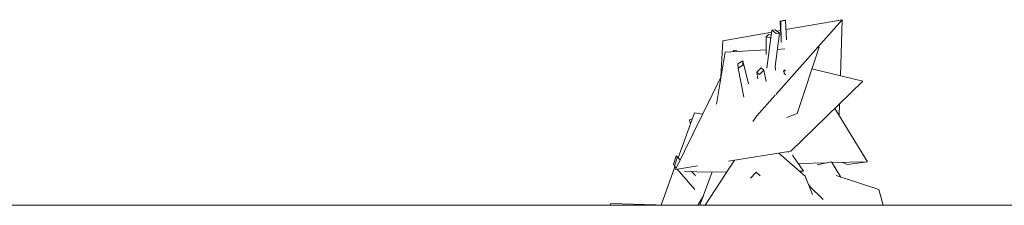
# Model space of a CAD drawing. Header units: millimetres. Extents: x 0 to 1357, y -1 to 841.
# Tile 9 of 43: x 328 to 413, y 307 to 323. Entities that reach past the tile are written whole.
import ezdxf
from ezdxf.xclip import XClip

# ---------------------------------------------------------------- set-up
doc = ezdxf.new("R2010")
doc.units = ezdxf.units.MM
doc.header["$MEASUREMENT"] = 0
doc.header["$XCLIPFRAME"] = 0
doc.layers.add('Interior - Mobiliário .ARQ', color=7, linetype='Continuous')
doc.layers.add('Parede.ARQ', color=7, linetype='Continuous')

# ---------------------------------------------------------------- blocks, each defined once
blk = doc.blocks.new('Desenho_4_4', base_point=(424.7631797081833, 210.5022291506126))
at = {"layer": 'Interior - Mobiliário .ARQ', "color": 8, "linetype": 'Continuous', "lineweight": 0}
for p, q in [((393.6168496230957, 316.6565791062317), (399.3513958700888, 323.1081388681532)), ((394.424864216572, 323.0562158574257), (394.0079808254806, 322.9927403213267)), ((394.0079808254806, 322.9927403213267), (394.0449452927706, 322.9757321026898)), ((394.0670970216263, 321.6886488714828), (394.0079808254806, 322.9927403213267)), ((394.0449452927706, 322.9757321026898), (394.4618286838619, 323.0392076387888)), ((394.0764659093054, 321.1442878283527), (394.0449452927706, 322.9757321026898)), ((394.4618286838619, 323.0392076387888), (394.424864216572, 323.0562158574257)), ((394.5322442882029, 321.3679580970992), (394.4618286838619, 323.0392076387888)), ((394.495162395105, 322.2480626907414), (399.3513958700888, 323.1081388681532)), ((399.1974544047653, 318.2623828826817), (399.3513958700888, 323.1081388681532)), ((389.0743904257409, 321.2880024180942), (393.2740821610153, 322.0318000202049)), ((392.7860814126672, 320.1181581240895), (392.8079317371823, 321.6417853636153)), ((393.0018120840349, 321.8335441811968), (392.8079317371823, 321.6417853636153)), ((392.8079317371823, 321.6417853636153), (393.1601162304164, 321.5523667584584)), ((392.8406192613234, 318.9308421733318), (393.2964671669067, 322.191940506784)), ((393.2379872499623, 321.7735800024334), (393.0018120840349, 321.8335441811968)), ((393.1601162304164, 321.5523667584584), (393.2145975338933, 321.6062519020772)), ((393.1611256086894, 321.2237181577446), (393.1601162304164, 321.5523667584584)), ((393.5830988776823, 322.240196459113), (393.2964671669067, 322.191940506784)), ((393.2964671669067, 322.191940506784), (393.6488322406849, 321.903574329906)), ((393.5636734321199, 319.0623481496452), (393.9354639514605, 321.951830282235)), ((393.9354639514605, 321.951830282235), (393.5830988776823, 322.240196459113)), ((393.6488322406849, 321.903574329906), (393.9354639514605, 321.951830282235)), ((393.7374636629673, 322.1138684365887), (394.0453493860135, 322.1683973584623)), ((388.8995838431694, 318.1865046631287), (389.0743904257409, 321.2880024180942)), ((395.4517370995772, 315.0248409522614), (397.3586917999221, 320.7458321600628)), ((397.2461781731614, 320.7396972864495), (397.3586917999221, 320.7458321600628)), ((388.5186844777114, 315.8161992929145), (389.2552738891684, 320.3039883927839)), ((389.2552738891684, 320.3039883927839), (392.791511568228, 320.4968038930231)), ((389.9559345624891, 320.3421923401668), (390.0240746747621, 320.4812454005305)), ((390.0240746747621, 320.4812454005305), (390.4806699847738, 320.3708038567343)), ((393.7550049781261, 320.5493389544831), (394.4140892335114, 320.5852759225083)), ((390.7707525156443, 319.5465194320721), (390.3663473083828, 319.2947446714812)), ((390.3663473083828, 319.2947446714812), (390.38498690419, 318.924715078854)), ((390.38498690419, 318.924715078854), (390.7893921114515, 319.176489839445)), ((390.8674774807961, 316.4255853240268), (390.38498690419, 318.924715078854)), ((390.7893921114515, 319.176489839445), (390.7707525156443, 319.5465194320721)), ((391.2768563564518, 317.5886901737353), (390.7707525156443, 319.5465194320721)), ((392.3670279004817, 318.9561634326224), (391.9877706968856, 318.5686830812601)), ((392.6038656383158, 318.7573027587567), (392.3670279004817, 318.9561634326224)), ((393.5987420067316, 318.7590994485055), (393.5636734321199, 319.0623481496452)), ((384.9806691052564, 310.1892022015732), (388.9118284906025, 318.2114922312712)), ((391.9877706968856, 318.5686830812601), (392.2246084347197, 318.3698224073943)), ((392.0893679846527, 318.0201248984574), (391.9877706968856, 318.5686830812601)), ((392.2246084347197, 318.3698224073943), (392.6038656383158, 318.7573027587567)), ((392.780560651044, 317.7765092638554), (392.6038656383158, 318.7573027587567)), ((394.2759553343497, 318.6029278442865), (394.3307152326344, 318.7947810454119)), ((394.4579832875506, 318.6883778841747), (394.3307152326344, 318.7947810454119)), ((394.3307152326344, 318.7947810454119), (394.3398853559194, 318.478056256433)), ((394.3398853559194, 318.478056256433), (394.4822847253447, 318.3590024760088)), ((396.7298449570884, 318.8592497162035), (401.1240466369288, 317.7963776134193)), ((394.9113560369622, 311.7736074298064), (401.1240466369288, 317.7963776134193)), ((391.9860093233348, 314.8218282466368), (393.5626525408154, 316.5956055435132)), ((387.8875595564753, 316.1549136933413), (387.9083268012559, 316.1636532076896)), ((387.8916427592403, 316.1296061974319), (387.8875595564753, 316.1549136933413)), ((399.088153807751, 314.8218282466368), (399.1209608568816, 315.8545256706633)), ((385.2179255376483, 311.1928884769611), (386.6131635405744, 315.065546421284)), ((386.6131635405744, 315.065546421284), (387.3227999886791, 314.9687726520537)), ((391.6408911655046, 314.3376762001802), (391.9860093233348, 314.8218282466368)), ((394.5728650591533, 314.672589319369), (395.4517370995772, 315.0248409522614)), ((401.5188099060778, 310.847688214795), (398.7033066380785, 315.4496390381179)), ((386.2043729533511, 314.4642038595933), (386.4308611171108, 314.5595431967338)), ((386.2647103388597, 314.0983708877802), (386.2043729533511, 314.4642038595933)), ((395.8549340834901, 312.60251476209), (395.8425308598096, 312.6763164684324)), ((385.0499469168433, 311.3657062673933), (384.8080111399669, 310.6391261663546)), ((385.1333846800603, 311.2024845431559), (385.0499469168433, 311.3657062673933)), ((385.3871773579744, 311.0187608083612), (385.0499469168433, 311.3657062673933)), ((389.5401429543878, 310.9166497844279), (394.9113560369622, 311.7736074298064)), ((396.1660569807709, 309.6204942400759), (393.8984109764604, 311.611995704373)), ((394.6972550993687, 311.660977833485), (394.7031660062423, 311.740391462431)), ((396.017805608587, 310.0490406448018), (395.0747852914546, 311.4214968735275)), ((384.8080111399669, 310.6391261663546), (384.8914489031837, 310.4759044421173)), ((384.8914489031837, 310.4759044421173), (385.1333846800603, 311.2024845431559)), ((385.0389056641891, 310.3080451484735), (384.8914489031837, 310.4759044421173)), ((384.9806691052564, 310.1892022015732), (386.8873966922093, 310.4934137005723)), ((387.530892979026, 307.1022291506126), (390.0529538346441, 310.9984669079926)), ((398.0529916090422, 310.7714499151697), (395.559128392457, 310.7165919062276)), ((398.4112517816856, 310.8448143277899), (397.1809526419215, 310.5928740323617)), ((397.7277301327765, 310.7048429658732), (397.7653922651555, 310.7651235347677)), ((399.2239464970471, 309.5304911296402), (398.4112517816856, 310.8448143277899)), ((401.5188099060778, 310.847688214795), (398.451199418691, 310.7802093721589)), ((399.8086744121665, 310.6326348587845), (399.3755292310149, 310.800542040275)), ((401.5188099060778, 310.847688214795), (399.8086744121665, 310.6326348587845)), ((383.7500457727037, 307.1186042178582), (384.9397865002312, 310.4208787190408)), ((386.6545781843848, 308.4688236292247), (385.1233118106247, 310.2119603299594)), ((387.3277017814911, 309.9738246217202), (385.7465745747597, 310.0358071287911)), ((386.7039979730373, 309.6640048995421), (386.366217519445, 310.0115162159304)), ((387.0888959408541, 307.1022291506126), (388.1491804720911, 309.9809348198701)), ((387.3277017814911, 309.9738246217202), (389.4013137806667, 309.9917724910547)), ((391.9337327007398, 309.9539826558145), (391.4312343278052, 309.444952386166)), ((392.26932297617, 309.6489662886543), (391.9337327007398, 309.9539826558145)), ((395.6814031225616, 310.0461289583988), (396.017805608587, 310.0490406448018)), ((396.7762260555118, 308.0496589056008), (396.1660569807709, 309.6204942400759)), ((402.4934133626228, 308.4720355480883), (398.8259029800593, 309.659353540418)), ((397.701961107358, 307.6075533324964), (396.4867732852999, 308.7948337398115)), ((396.5163430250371, 308.7659430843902), (396.584469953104, 308.874984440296)), ((386.9105515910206, 307.1022291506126), (387.3930394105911, 307.9279881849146)), ((402.8734335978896, 307.1022291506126), (402.4934133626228, 308.4720355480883)), ((379.3609577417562, 307.1022291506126), (379.4006813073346, 307.2604756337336)), ((379.4006813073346, 307.2604756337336), (384.2520576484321, 307.1022291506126))]:
    blk.add_line(p, q, dxfattribs=at)
at = {"layer": 'Parede.ARQ', "color": 8, "linetype": 'Continuous', "lineweight": 0}
blk.add_line((740.0258049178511, 307.1022291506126), (72.61269559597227, 307.1022291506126), dxfattribs=at)

msp = doc.modelspace()

# ---------------------------------------------------------------- block references
at = {"color": 7, "linetype": 'Continuous', "lineweight": 0}
ref = msp.add_blockref('Desenho_4_4', (424.7631797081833, 210.5022291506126), dxfattribs=at)
XClip(ref).set_block_clipping_path([(58.05218541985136, 187.2578166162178), (917.9847928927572, 324.0654905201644)])

doc.saveas('drawing.dxf')
